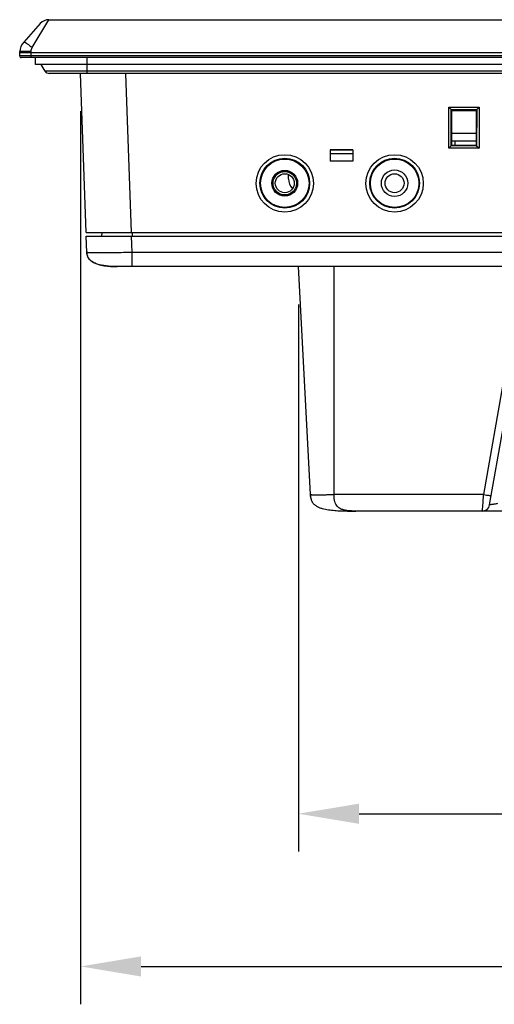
# Model space of a CAD drawing. Header units: millimetres. Extents: x 0 to 1189, y 0 to 841.
# Tile 1 of 29: x 258 to 321, y 140 to 270. Entities that reach past the tile are written whole.
import ezdxf

# ---------------------------------------------------------------- set-up
doc = ezdxf.new("R2010")
doc.units = ezdxf.units.MM
doc.header["$LTSCALE"] = 65.395
doc.header["$PDMODE"] = 3
doc.header["$PDSIZE"] = 0.01
doc.layers.get('0').update_dxf_attribs({"linetype": 'CONTINUOUS'})
doc.layers.get('Defpoints').update_dxf_attribs({"linetype": 'CONTINUOUS'})
doc.layers.add('11_COMPONENTS', color=7, linetype='CONTINUOUS')
doc.styles.get("Standard").update_dxf_attribs({"font": 'gothic.ttf'})
doc.styles.add('TEXTSTYLE_5', font='triumb.ttf')
doc.dimstyles.new('WALL', dxfattribs={"dimtxt": 10, "dimasz": 8, "dimexe": 5, "dimexo": 5, "dimgap": 1.5, "dimtad": 1, "dimtoh": 1, "dimdsep": 46, "dimtxsty": 'STANDARD', "dimcen": 0, "dimadec": 0, "dimazin": 0, "dimtp": 0.001, "dimtm": 0.001, "dimtfac": 1, "dimtofl": 0, "dimtmove": 0, "dimatfit": 3, "dimfxl": 1, "dimtolj": 1, "dimarcsym": 0})

# ---------------------------------------------------------------- blocks, each defined once
blk = doc.blocks.new('*D16')
at = {"color": 0, "lineweight": -2}
for p, q in [((266.08, 257.87), (266.08, 139.93)), ((525.01, 257.87), (525.01, 139.93)), ((274.08, 144.93), (517.01, 144.93))]:
    blk.add_line(p, q, dxfattribs=at)
at = {"color": 0}
for points in [[(274.08, 146.26), (274.08, 143.6), (266.08, 144.93)], [(517.01, 146.26), (517.01, 143.6), (525.01, 144.93)]]:
    blk.add_solid(points, dxfattribs=at)
at = {"layer": 'Defpoints', "color": 0}
for p in [(266.08, 262.87), (525.01, 262.87), (525.01, 144.93)]:
    blk.add_point(p, dxfattribs=at)
at = {"color": 0, "insert": (395.55, 151.43), "char_height": 10, "attachment_point": 5, "style": 'TEXTSTYLE_5'}
blk.add_mtext('\\A1;258.9', dxfattribs=at)
blk = doc.blocks.new('*D17')
at = {"color": 0, "lineweight": -2}
for p, q in [((294.85, 232.37), (294.85, 160.1)), ((496.25, 232.37), (496.25, 160.1)), ((302.85, 165.1), (488.25, 165.1))]:
    blk.add_line(p, q, dxfattribs=at)
at = {"color": 0}
for points in [[(302.85, 166.43), (302.85, 163.76), (294.85, 165.1)], [(488.25, 166.43), (488.25, 163.76), (496.25, 165.1)]]:
    blk.add_solid(points, dxfattribs=at)
at = {"layer": 'Defpoints', "color": 0}
for p in [(294.85, 237.37), (496.25, 237.37), (496.25, 165.1)]:
    blk.add_point(p, dxfattribs=at)
at = {"color": 0, "insert": (395.55, 171.85), "char_height": 10, "attachment_point": 5}
blk.add_mtext('\\A1;201.4', dxfattribs=at)

msp = doc.modelspace()

# ---------------------------------------------------------------- linework, layer by layer
at = {"layer": '11_COMPONENTS', "color": 7, "linetype": 'Continuous'}
for p, q in [((260.773, 269.465), (258.579, 267.008)), ((259.699, 266.28), (261.892, 269.966)), ((261.892, 269.966), (530.199, 269.966)), ((258.053, 265.173), (258.073, 265.746)), ((259.552, 265.173), (259.568, 265.623)), ((259.568, 265.623), (259.572, 265.807)), ((259.568, 265.623), (532.524, 265.623)), ((533.838, 264.966), (258.253, 264.966)), ((259.552, 264.966), (259.552, 265.173)), ((532.539, 265.173), (259.552, 265.173)), ((260.146, 264.066), (260.146, 264.966)), ((530.946, 264.066), (260.146, 264.066)), ((261.426, 263.166), (260.906, 264.066)), ((266.946, 262.866), (266.946, 264.966)), ((529.665, 263.166), (261.426, 263.166)), ((529.146, 262.866), (261.946, 262.866)), ((266.817, 241.866), (266.084, 262.866)), ((272.814, 241.866), (272.08, 262.866)), ((314.693, 252.99), (314.683, 258.41)), ((314.683, 258.41), (318.708, 258.41)), ((314.993, 258.095), (314.683, 258.41)), ((314.993, 258.095), (318.398, 258.095)), ((314.993, 258.095), (315.011, 258.094)), ((315.019, 253.311), (315.011, 258.094)), ((315.096, 257.966), (315.011, 258.094)), ((315.096, 253.366), (315.096, 257.966)), ((315.096, 257.966), (318.296, 257.966)), ((318.296, 257.966), (318.381, 258.094)), ((318.296, 257.966), (318.296, 253.366)), ((318.381, 258.094), (318.372, 253.311)), ((318.381, 258.094), (318.398, 258.095)), ((318.398, 258.095), (318.708, 258.41)), ((318.708, 258.41), (318.698, 252.99)), ((315.096, 254.966), (318.296, 254.966)), ((315.096, 253.966), (318.296, 253.966)), ((315.546, 253.366), (315.546, 253.966)), ((299.046, 252.781), (299.046, 251.291)), ((302.046, 252.781), (299.046, 252.781)), ((302.046, 252.75), (299.046, 252.75)), ((302.046, 252.781), (302.046, 251.291)), ((315.019, 253.311), (314.693, 252.99)), ((318.698, 252.99), (314.693, 252.99)), ((315.019, 253.311), (315.02, 253.329)), ((315.096, 253.366), (315.02, 253.329)), ((318.371, 253.329), (315.02, 253.329)), ((318.296, 253.366), (315.096, 253.366)), ((318.296, 253.366), (318.371, 253.329)), ((318.371, 253.329), (318.372, 253.311)), ((318.372, 253.311), (318.698, 252.99)), ((302.046, 252.25), (299.046, 252.25)), ((302.046, 251.291), (299.046, 251.291)), ((293.546, 248.966), (293.546, 249.512)), ((266.817, 241.866), (524.274, 241.866)), ((266.909, 239.227), (266.835, 241.366)), ((266.835, 241.366), (524.256, 241.366)), ((268.911, 241.366), (268.919, 241.866)), ((272.906, 239.227), (272.831, 241.366)), ((272.946, 241.366), (272.946, 241.866)), ((266.914, 239.164), (266.917, 239.12)), ((272.906, 237.366), (272.906, 239.227)), ((518.185, 239.227), (272.906, 239.227)), ((268.243, 237.709), (268.367, 237.668)), ((268.366, 237.668), (268.494, 237.63)), ((268.484, 237.633), (268.625, 237.595)), ((268.625, 237.595), (268.76, 237.563)), ((270.791, 237.367), (270.8, 237.367)), ((270.8, 237.367), (270.81, 237.367)), ((270.907, 237.366), (270.809, 237.367)), ((520.282, 237.367), (270.907, 237.366)), ((296.424, 207.252), (294.846, 237.366)), ((299.546, 207.252), (299.546, 237.366)), ((320.09, 205.893), (325, 233.74)), ((319.323, 207.252), (322.024, 222.569)), ((319.323, 207.252), (299.546, 207.252)), ((302.172, 205.067), (302.195, 205.067)), ((488.676, 205.066), (302.416, 205.066))]:
    msp.add_line(p, q, dxfattribs=at)
for points in [[(266.909, 239.227), (266.91, 239.207), (266.918, 239.102), (266.933, 238.999), (266.955, 238.897), (266.983, 238.799)], [(266.917, 239.12), (266.931, 239.014), (266.952, 238.909), (266.981, 238.806), (267.019, 238.703)], [(267.018, 238.705), (267.063, 238.607), (267.116, 238.513), (267.177, 238.423), (267.245, 238.335), (267.32, 238.253), (267.402, 238.176), (267.49, 238.102), (267.584, 238.034), (267.683, 237.97), (267.787, 237.909), (267.895, 237.854), (268.007, 237.802), (268.123, 237.754), (268.251, 237.706)], [(267.062, 238.61), (267.111, 238.521), (267.167, 238.435), (267.23, 238.353), (267.299, 238.275), (267.374, 238.201), (267.454, 238.131), (267.539, 238.065), (267.629, 238.003), (267.724, 237.945), (267.822, 237.89), (267.924, 237.839), (268.03, 237.792), (268.139, 237.748)], [(268.604, 237.6), (268.727, 237.57), (268.851, 237.543), (268.977, 237.518), (269.106, 237.495), (269.236, 237.475), (269.368, 237.456), (269.501, 237.439), (269.636, 237.425), (269.772, 237.412), (269.91, 237.401), (270.049, 237.391), (270.189, 237.384), (270.33, 237.377), (270.473, 237.372), (270.617, 237.369), (270.761, 237.367), (270.809, 237.367)]]:
    msp.add_lwpolyline(points, dxfattribs=at)
for centre, radius in [((293.046, 248.354), 3.786), ((293.046, 248.371), 3.286), ((293.046, 248.366), 3.2), ((307.546, 248.354), 3.786), ((307.546, 248.371), 3.286), ((307.546, 248.366), 3.2), ((293.046, 248.366), 1.7), ((307.546, 248.366), 1.75), ((293.046, 248.366), 1.25), ((307.546, 248.366), 1.25)]:
    msp.add_circle(centre, radius, dxfattribs=at)
for centre, radius, start, end in [((261.892, 268.466), 1.5, 90, 138.24834), ((260.072, 265.676), 2, 138.24834, 178), ((258.253, 265.166), 0.2, 178, 270), ((261.946, 263.466), 0.6, 210, 270), ((295.546, 248.966), 2, 180, 221.86078), ((270.902, 252.918), 15.551, 269.11536, 269.59402), ((270.907, 253.663), 16.297, 269.65825, 270.00072), ((319.105, 206.066), 1, 270, 350), ((302.412, 277.812), 72.745, 269.81104, 270.00272)]:
    msp.add_arc(centre, radius, start, end, dxfattribs=at)
for points, knots in [([(258.579, 267.008), (258.589, 267.019), (258.638, 267.022), (258.763, 266.974), (258.995, 266.836), (259.324, 266.594), (259.568, 266.393), (259.699, 266.28)], [0, 0, 0, 0, 0.0325821, 0.0923635, 0.3036893, 0.6191704, 1, 1, 1, 1]), ([(258.068, 265.623), (258.069, 265.626), (258.082, 265.63), (258.101, 265.634), (258.139, 265.637), (258.187, 265.64), (258.25, 265.642), (258.359, 265.645), (258.522, 265.646), (258.746, 265.644), (259.002, 265.64), (259.279, 265.633), (259.47, 265.627), (259.568, 265.623)], [0, 0, 0, 0, 0.0058937, 0.0206445, 0.0446611, 0.0777893, 0.1197573, 0.1701629, 0.2943289, 0.4455641, 0.6180861, 0.8052889, 1, 1, 1, 1]), ([(258.073, 265.746), (258.073, 265.758), (258.125, 265.775), (258.201, 265.789), (258.344, 265.803), (258.526, 265.812), (258.751, 265.818), (259.104, 265.82), (259.381, 265.814), (259.572, 265.807)], [0, 0, 0, 0, 0.0240211, 0.0821319, 0.1746073, 0.2983666, 0.448847, 0.6203807, 1, 1, 1, 1]), ([(259.552, 265.173), (259.454, 265.174), (259.263, 265.175), (258.986, 265.176), (258.73, 265.176), (258.505, 265.176), (258.342, 265.176), (258.234, 265.176), (258.171, 265.176), (258.122, 265.175), (258.09, 265.174), (258.07, 265.175), (258.062, 265.173), (258.053, 265.176), (258.053, 265.173)], [0, 0, 0, 0, 0.195064, 0.3826284, 0.5555341, 0.7070861, 0.8314484, 0.8818922, 0.9238387, 0.9568915, 0.9807392, 0.9891331, 0.9951475, 1, 1, 1, 1]), ([(291.496, 248.369), (291.495, 248.571), (291.576, 248.979), (291.921, 249.494), (292.438, 249.839), (293.047, 249.959), (293.656, 249.838), (294.172, 249.492), (294.515, 248.977), (294.596, 248.57), (294.596, 248.369)], [0, 0, 0, 0, 0.1250358, 0.2501233, 0.3752102, 0.5002929, 0.625377, 0.7504732, 0.8755787, 1, 1, 1, 1]), ([(294.596, 248.369), (294.596, 248.167), (294.515, 247.76), (294.17, 247.244), (293.653, 246.899), (293.044, 246.779), (292.435, 246.9), (291.919, 247.246), (291.576, 247.762), (291.495, 248.168), (291.496, 248.369)], [0, 0, 0, 0, 0.1250358, 0.2501233, 0.3752102, 0.5002929, 0.625377, 0.7504732, 0.8755787, 1, 1, 1, 1]), ([(270.809, 237.367), (270.359, 237.369), (269.506, 237.409), (268.48, 237.6), (267.778, 237.893), (267.339, 238.196), (267, 238.643), (266.917, 239.024), (266.909, 239.227)], [0, 0, 0, 0, 0.2844463, 0.5384886, 0.6536326, 0.7625728, 0.8719182, 1, 1, 1, 1]), ([(272.906, 239.227), (272.516, 239.218), (271.752, 239.202), (270.642, 239.184), (269.619, 239.172), (268.839, 239.168), (268.287, 239.17), (267.938, 239.172), (267.636, 239.177), (267.385, 239.183), (267.187, 239.191), (267.056, 239.199), (266.98, 239.207), (266.943, 239.213), (266.922, 239.217), (266.91, 239.224), (266.909, 239.227)], [0, 0, 0, 0, 0.194727, 0.382088, 0.5547973, 0.706291, 0.772133, 0.8305489, 0.8810127, 0.9229994, 0.9560458, 0.9799299, 0.988392, 0.9945193, 0.9983274, 1, 1, 1, 1]), ([(296.424, 207.252), (296.432, 207.098), (296.468, 206.792), (296.609, 206.355), (296.865, 205.985), (297.21, 205.716), (297.593, 205.529), (298.127, 205.359), (298.814, 205.231), (299.644, 205.146), (300.764, 205.082), (301.607, 205.069), (302.172, 205.067)], [0, 0, 0, 0, 0.0680356, 0.1346713, 0.1994616, 0.2624207, 0.3242545, 0.3857432, 0.5079429, 0.6299045, 0.7521423, 1, 1, 1, 1]), ([(296.424, 207.252), (296.424, 207.251), (296.431, 207.248), (296.449, 207.244), (296.495, 207.24), (296.568, 207.237), (296.672, 207.234), (296.802, 207.231), (296.959, 207.23), (297.141, 207.229), (297.428, 207.228), (297.834, 207.23), (298.367, 207.234), (298.945, 207.241), (299.343, 207.248), (299.546, 207.252)], [0, 0, 0, 0, 0.0016239, 0.0054169, 0.0200003, 0.0438969, 0.0769579, 0.1189533, 0.1694152, 0.2278153, 0.2936243, 0.4450193, 0.6177062, 0.8052024, 1, 1, 1, 1]), ([(302.416, 205.066), (302.159, 205.066), (301.762, 205.079), (301.224, 205.135), (300.798, 205.217), (300.442, 205.343), (300.167, 205.51), (299.864, 205.792), (299.654, 206.243), (299.557, 206.783), (299.543, 207.093), (299.546, 207.252)], [0, 0, 0, 0, 0.1820419, 0.2814114, 0.3833909, 0.4895607, 0.5469644, 0.611193, 0.7802828, 0.887042, 1, 1, 1, 1]), ([(319.105, 205.066), (319.101, 205.057), (319.115, 205.116), (319.118, 205.148), (319.139, 205.266), (319.166, 205.455), (319.212, 205.849), (319.233, 206.464), (319.287, 206.968), (319.323, 207.252)], [0, 0, 0, 0, 0.0133113, 0.0353944, 0.0770084, 0.1551669, 0.3107415, 0.6084243, 1, 1, 1, 1]), ([(319.323, 207.252), (319.448, 207.23), (319.629, 207.2), (319.86, 207.166), (320.007, 207.146), (320.129, 207.133), (320.218, 207.125), (320.275, 207.123), (320.299, 207.125), (320.308, 207.129), (320.308, 207.131)], [0, 0, 0, 0, 0.3815997, 0.5536925, 0.70453, 0.8283594, 0.9205727, 0.977905, 0.9930471, 1, 1, 1, 1]), ([(321.129, 206.049), (321.064, 206.038), (320.934, 206.017), (320.745, 205.986), (320.569, 205.958), (320.413, 205.934), (320.297, 205.917), (320.22, 205.906), (320.175, 205.9), (320.14, 205.896), (320.112, 205.892), (320.101, 205.893), (320.089, 205.891), (320.09, 205.893)], [0, 0, 0, 0, 0.1902897, 0.3744675, 0.5461351, 0.6987639, 0.825854, 0.8779008, 0.9213783, 0.9556957, 0.9804106, 0.9951849, 1, 1, 1, 1])]:
    msp.add_open_spline(points, degree=3, knots=knots, dxfattribs=at)
for points in [[(259.572, 265.807), (259.576, 265.97), (259.615, 266.14), (259.699, 266.28)], [(296.57, 206.498), (296.477, 206.737), (296.437, 206.997), (296.424, 207.252)]]:
    msp.add_open_spline(points, degree=3, dxfattribs=at)

# ---------------------------------------------------------------- dimensions: what is measured, and where the dimension line sits
at = {"color": 5}
dim = msp.add_linear_dim(base=(525.007, 144.93), p1=(266.084, 262.866), p2=(525.007, 262.866), dimstyle='WALL', override={"dimdec": 1, "dimtxsty": 'TEXTSTYLE_5'}, dxfattribs=at)
dim.commit()
dim.dimension.update_dxf_attribs({"geometry": '*D16', "text_midpoint": (395.546, 151.43)})
dim = msp.add_linear_dim(base=(496.246, 165.095), p1=(294.846, 237.366), p2=(496.246, 237.366), dimstyle='WALL', dxfattribs=at)
dim.commit()
dim.dimension.update_dxf_attribs({"geometry": '*D17', "text_midpoint": (395.546, 171.847)})

doc.saveas('drawing.dxf')
